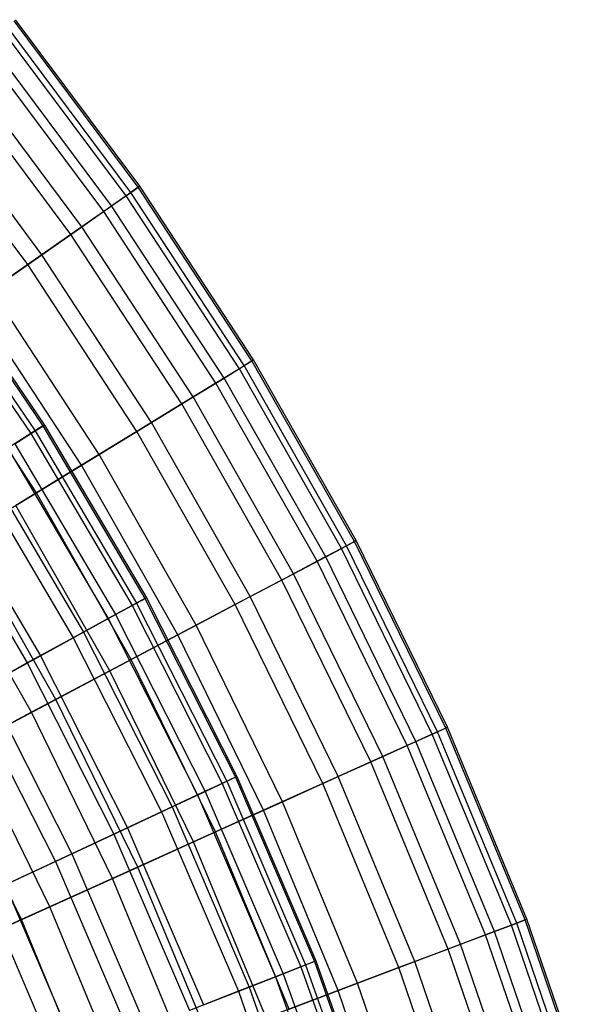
# Model space of a CAD drawing. Extents: x -8.3 to 8.8, y -6 to 6.
# Tile 176 of 177: x 4.9 to 5.9, y 2 to 3.7. Entities that reach past the tile are written whole.
import ezdxf

# ---------------------------------------------------------------- set-up
doc = ezdxf.new("R2010")
doc.units = 0
doc.header["$LTSCALE"] = 2.54
doc.layers.get('0').update_dxf_attribs({"linetype": 'CONTINUOUS'})

# ---------------------------------------------------------------- blocks, each defined once
blk = doc.blocks.new('DROPS_COLOR_A_STL')
at = {"color": 0}
for p, q in [((13.1326, 3.3075, 7.6576), (13.3352, 3.0097, 7.6576)), ((13.1326, 3.3075, 7.6576), (13.3352, 3.0097, 7.6576)), ((13.1091, 3.2904, 8.3941), (13.3106, 2.9942, 8.3941)), ((13.1091, 3.2904, 8.3941), (13.3106, 2.9942, 8.3941)), ((13.1165, 3.2957, 7.2894), (13.3183, 2.999, 7.2894)), ((13.1165, 3.2957, 7.2894), (13.3183, 2.999, 7.2894)), ((13.1302, 3.3057, 8.0263), (13.3326, 3.0081, 8.0263)), ((13.1302, 3.3057, 8.0263), (13.3326, 3.0081, 8.0263)), ((13.3326, 3.0081, 8.0263), (13.3106, 2.9942, 8.3941)), ((13.3326, 3.0081, 8.0263), (13.3106, 2.9942, 8.3941)), ((13.3183, 2.999, 7.2894), (13.3352, 3.0097, 7.6576)), ((13.3183, 2.999, 7.2894), (13.3352, 3.0097, 7.6576)), ((13.3352, 3.0097, 7.6576), (13.3326, 3.0081, 8.0263)), ((13.3352, 3.0097, 7.6576), (13.3326, 3.0081, 8.0263)), ((13.3326, 3.0081, 8.0263), (13.5156, 2.6982, 8.0263)), ((13.3326, 3.0081, 8.0263), (13.5156, 2.6982, 8.0263)), ((13.3352, 3.0097, 7.6576), (13.5183, 2.6996, 7.6576)), ((13.3352, 3.0097, 7.6576), (13.5183, 2.6996, 7.6576)), ((13.3106, 2.9942, 8.3941), (13.2693, 2.9679, 8.7596)), ((13.3106, 2.9942, 8.3941), (13.2693, 2.9679, 8.7596)), ((13.282, 2.976, 6.9232), (13.3183, 2.999, 7.2894)), ((13.282, 2.976, 6.9232), (13.3183, 2.999, 7.2894)), ((13.3106, 2.9942, 8.3941), (13.4928, 2.6857, 8.3941)), ((13.3106, 2.9942, 8.3941), (13.4928, 2.6857, 8.3941)), ((13.3183, 2.999, 7.2894), (13.5007, 2.69, 7.2894)), ((13.3183, 2.999, 7.2894), (13.5007, 2.69, 7.2894)), ((13.282, 2.976, 6.9232), (13.4631, 2.6694, 6.9232)), ((13.282, 2.976, 6.9232), (13.4631, 2.6694, 6.9232)), ((13.2693, 2.9679, 8.7596), (13.4498, 2.6621, 8.7596)), ((13.2693, 2.9679, 8.7596), (13.4498, 2.6621, 8.7596)), ((13.2265, 2.9408, 6.5603), (13.4054, 2.6378, 6.5603)), ((13.2265, 2.9408, 6.5603), (13.4054, 2.6378, 6.5603)), ((13.2087, 2.9295, 9.1213), (13.3869, 2.6276, 9.1213)), ((13.2087, 2.9295, 9.1213), (13.3869, 2.6276, 9.1213)), ((13.152, 2.8935, 6.2023), (13.328, 2.5953, 6.2023)), ((13.152, 2.8935, 6.2023), (13.328, 2.5953, 6.2023)), ((13.1292, 2.879, 9.4778), (13.3043, 2.5824, 9.4778)), ((13.1292, 2.879, 9.4778), (13.3043, 2.5824, 9.4778)), ((13.4631, 2.6694, 6.9232), (13.5007, 2.69, 7.2894)), ((13.4631, 2.6694, 6.9232), (13.5007, 2.69, 7.2894)), ((13.5156, 2.6982, 8.0263), (13.4928, 2.6857, 8.3941)), ((13.5156, 2.6982, 8.0263), (13.4928, 2.6857, 8.3941)), ((13.5007, 2.69, 7.2894), (13.5183, 2.6996, 7.6576)), ((13.5007, 2.69, 7.2894), (13.5183, 2.6996, 7.6576)), ((13.5007, 2.69, 7.2894), (13.663, 2.37, 7.2894)), ((13.5007, 2.69, 7.2894), (13.663, 2.37, 7.2894)), ((13.5183, 2.6996, 7.6576), (13.5156, 2.6982, 8.0263)), ((13.5183, 2.6996, 7.6576), (13.5156, 2.6982, 8.0263)), ((13.5156, 2.6982, 8.0263), (13.6784, 2.3771, 8.0263)), ((13.5156, 2.6982, 8.0263), (13.6784, 2.3771, 8.0263)), ((13.5183, 2.6996, 7.6576), (13.6811, 2.3784, 7.6576)), ((13.5183, 2.6996, 7.6576), (13.6811, 2.3784, 7.6576)), ((13.4928, 2.6857, 8.3941), (13.4498, 2.6621, 8.7596)), ((13.4928, 2.6857, 8.3941), (13.4498, 2.6621, 8.7596)), ((13.4928, 2.6857, 8.3941), (13.6548, 2.3661, 8.3941)), ((13.4928, 2.6857, 8.3941), (13.6548, 2.3661, 8.3941)), ((13.4498, 2.6621, 8.7596), (13.3869, 2.6276, 9.1213)), ((13.4498, 2.6621, 8.7596), (13.3869, 2.6276, 9.1213)), ((13.4054, 2.6378, 6.5603), (13.4631, 2.6694, 6.9232)), ((13.4054, 2.6378, 6.5603), (13.4631, 2.6694, 6.9232)), ((13.4498, 2.6621, 8.7596), (13.6104, 2.3454, 8.7596)), ((13.4498, 2.6621, 8.7596), (13.6104, 2.3454, 8.7596)), ((13.4631, 2.6694, 6.9232), (13.6241, 2.3518, 6.9232)), ((13.4631, 2.6694, 6.9232), (13.6241, 2.3518, 6.9232)), ((13.328, 2.5953, 6.2023), (13.4054, 2.6378, 6.5603)), ((13.328, 2.5953, 6.2023), (13.4054, 2.6378, 6.5603)), ((13.4054, 2.6378, 6.5603), (13.5645, 2.3239, 6.5603)), ((13.4054, 2.6378, 6.5603), (13.5645, 2.3239, 6.5603)), ((13.3869, 2.6276, 9.1213), (13.3043, 2.5824, 9.4778)), ((13.3869, 2.6276, 9.1213), (13.3043, 2.5824, 9.4778)), ((13.3869, 2.6276, 9.1213), (13.5454, 2.315, 9.1213)), ((13.3869, 2.6276, 9.1213), (13.5454, 2.315, 9.1213)), ((13.3043, 2.5824, 9.4778), (13.2024, 2.5265, 9.8277)), ((13.3043, 2.5824, 9.4778), (13.2024, 2.5265, 9.8277)), ((13.2311, 2.5422, 5.8505), (13.328, 2.5953, 6.2023)), ((13.2311, 2.5422, 5.8505), (13.328, 2.5953, 6.2023)), ((13.3043, 2.5824, 9.4778), (13.4601, 2.2751, 9.4778)), ((13.3043, 2.5824, 9.4778), (13.4601, 2.2751, 9.4778)), ((13.328, 2.5953, 6.2023), (13.4845, 2.2865, 6.2023)), ((13.328, 2.5953, 6.2023), (13.4845, 2.2865, 6.2023)), ((13.2311, 2.5422, 5.8505), (13.3844, 2.2398, 5.8505)), ((13.2311, 2.5422, 5.8505), (13.3844, 2.2398, 5.8505)), ((13.2024, 2.5265, 9.8277), (13.3548, 2.2259, 9.8277)), ((13.2024, 2.5265, 9.8277), (13.3548, 2.2259, 9.8277)), ((13.6241, 2.3518, 6.9232), (13.663, 2.37, 7.2894)), ((13.6241, 2.3518, 6.9232), (13.663, 2.37, 7.2894)), ((13.6784, 2.3771, 8.0263), (13.6548, 2.3661, 8.3941)), ((13.6784, 2.3771, 8.0263), (13.6548, 2.3661, 8.3941)), ((13.663, 2.37, 7.2894), (13.6811, 2.3784, 7.6576)), ((13.663, 2.37, 7.2894), (13.6811, 2.3784, 7.6576)), ((13.663, 2.37, 7.2894), (13.8044, 2.0402, 7.2894)), ((13.663, 2.37, 7.2894), (13.8044, 2.0402, 7.2894)), ((13.6811, 2.3784, 7.6576), (13.6784, 2.3771, 8.0263)), ((13.6811, 2.3784, 7.6576), (13.6784, 2.3771, 8.0263)), ((13.6784, 2.3771, 8.0263), (13.8202, 2.0463, 8.0263)), ((13.6784, 2.3771, 8.0263), (13.8202, 2.0463, 8.0263)), ((13.6811, 2.3784, 7.6576), (13.8231, 2.0475, 7.6576)), ((13.6811, 2.3784, 7.6576), (13.8231, 2.0475, 7.6576)), ((13.5645, 2.3239, 6.5603), (13.6241, 2.3518, 6.9232)), ((13.5645, 2.3239, 6.5603), (13.6241, 2.3518, 6.9232)), ((13.6548, 2.3661, 8.3941), (13.6104, 2.3454, 8.7596)), ((13.6548, 2.3661, 8.3941), (13.6104, 2.3454, 8.7596)), ((13.6241, 2.3518, 6.9232), (13.7644, 2.0245, 6.9232)), ((13.6241, 2.3518, 6.9232), (13.7644, 2.0245, 6.9232)), ((13.6548, 2.3661, 8.3941), (13.796, 2.0368, 8.3941)), ((13.6548, 2.3661, 8.3941), (13.796, 2.0368, 8.3941)), ((13.6104, 2.3454, 8.7596), (13.5454, 2.315, 9.1213)), ((13.6104, 2.3454, 8.7596), (13.5454, 2.315, 9.1213)), ((13.6104, 2.3454, 8.7596), (13.7503, 2.019, 8.7596)), ((13.6104, 2.3454, 8.7596), (13.7503, 2.019, 8.7596)), ((13.4845, 2.2865, 6.2023), (13.5645, 2.3239, 6.5603)), ((13.4845, 2.2865, 6.2023), (13.5645, 2.3239, 6.5603)), ((13.5645, 2.3239, 6.5603), (13.7032, 2.0005, 6.5603)), ((13.5645, 2.3239, 6.5603), (13.7032, 2.0005, 6.5603)), ((13.5454, 2.315, 9.1213), (13.4601, 2.2751, 9.4778)), ((13.5454, 2.315, 9.1213), (13.4601, 2.2751, 9.4778)), ((13.5454, 2.315, 9.1213), (13.6836, 1.9929, 9.1213)), ((13.5454, 2.315, 9.1213), (13.6836, 1.9929, 9.1213)), ((13.3844, 2.2398, 5.8505), (13.4845, 2.2865, 6.2023)), ((13.3844, 2.2398, 5.8505), (13.4845, 2.2865, 6.2023)), ((13.4845, 2.2865, 6.2023), (13.621, 1.9684, 6.2023)), ((13.4845, 2.2865, 6.2023), (13.621, 1.9684, 6.2023)), ((13.4601, 2.2751, 9.4778), (13.3548, 2.2259, 9.8277)), ((13.4601, 2.2751, 9.4778), (13.3548, 2.2259, 9.8277)), ((13.4601, 2.2751, 9.4778), (13.5959, 1.9585, 9.4778)), ((13.4601, 2.2751, 9.4778), (13.5959, 1.9585, 9.4778)), ((13.2646, 2.1838, 5.5063), (13.3844, 2.2398, 5.8505)), ((13.2646, 2.1838, 5.5063), (13.3844, 2.2398, 5.8505)), ((13.3844, 2.2398, 5.8505), (13.5181, 1.9281, 5.8505)), ((13.3844, 2.2398, 5.8505), (13.5181, 1.9281, 5.8505)), ((13.3548, 2.2259, 9.8277), (13.2298, 2.1675, 10.1697)), ((13.3548, 2.2259, 9.8277), (13.2298, 2.1675, 10.1697)), ((13.3548, 2.2259, 9.8277), (13.4876, 1.9162, 9.8277)), ((13.3548, 2.2259, 9.8277), (13.4876, 1.9162, 9.8277)), ((13.2646, 2.1838, 5.5063), (13.3949, 1.8799, 5.5063)), ((13.2646, 2.1838, 5.5063), (13.3949, 1.8799, 5.5063)), ((13.2298, 2.1675, 10.1697), (13.3592, 1.8659, 10.1697)), ((13.2298, 2.1675, 10.1697), (13.3592, 1.8659, 10.1697)), ((13.796, 2.0368, 8.3941), (13.7503, 2.019, 8.7596)), ((13.796, 2.0368, 8.3941), (13.7503, 2.019, 8.7596)), ((13.7644, 2.0245, 6.9232), (13.8044, 2.0402, 7.2894)), ((13.7644, 2.0245, 6.9232), (13.8044, 2.0402, 7.2894)), ((13.8202, 2.0463, 8.0263), (13.796, 2.0368, 8.3941)), ((13.8202, 2.0463, 8.0263), (13.796, 2.0368, 8.3941)), ((13.796, 2.0368, 8.3941), (13.9158, 1.6992, 8.3941)), ((13.796, 2.0368, 8.3941), (13.9158, 1.6992, 8.3941)), ((13.8044, 2.0402, 7.2894), (13.8231, 2.0475, 7.6576)), ((13.8044, 2.0402, 7.2894), (13.8231, 2.0475, 7.6576)), ((13.8044, 2.0402, 7.2894), (13.9244, 1.702, 7.2894)), ((13.8044, 2.0402, 7.2894), (13.9244, 1.702, 7.2894)), ((13.8231, 2.0475, 7.6576), (13.8202, 2.0463, 8.0263)), ((13.8231, 2.0475, 7.6576), (13.8202, 2.0463, 8.0263)), ((13.8202, 2.0463, 8.0263), (13.9406, 1.7071, 8.0263)), ((13.8202, 2.0463, 8.0263), (13.9406, 1.7071, 8.0263)), ((13.8231, 2.0475, 7.6576), (13.9435, 1.7081, 7.6576)), ((13.8231, 2.0475, 7.6576), (13.9435, 1.7081, 7.6576)), ((13.7503, 2.019, 8.7596), (13.6836, 1.9929, 9.1213)), ((13.7503, 2.019, 8.7596), (13.6836, 1.9929, 9.1213)), ((13.7032, 2.0005, 6.5603), (13.7644, 2.0245, 6.9232)), ((13.7032, 2.0005, 6.5603), (13.7644, 2.0245, 6.9232)), ((13.7503, 2.019, 8.7596), (13.8691, 1.6843, 8.7596)), ((13.7503, 2.019, 8.7596), (13.8691, 1.6843, 8.7596)), ((13.7644, 2.0245, 6.9232), (13.8835, 1.6889, 6.9232)), ((13.7644, 2.0245, 6.9232), (13.8835, 1.6889, 6.9232)), ((13.621, 1.9684, 6.2023), (13.7032, 2.0005, 6.5603)), ((13.621, 1.9684, 6.2023), (13.7032, 2.0005, 6.5603)), ((13.7032, 2.0005, 6.5603), (13.8209, 1.6689, 6.5603)), ((13.7032, 2.0005, 6.5603), (13.8209, 1.6689, 6.5603)), ((13.6836, 1.9929, 9.1213), (13.5959, 1.9585, 9.4778)), ((13.6836, 1.9929, 9.1213), (13.5959, 1.9585, 9.4778)), ((13.6836, 1.9929, 9.1213), (13.8008, 1.6625, 9.1213)), ((13.6836, 1.9929, 9.1213), (13.8008, 1.6625, 9.1213))]:
    blk.add_line(p, q, dxfattribs=at)
blk = doc.blocks.new('GROUP_1')
at = {"color": 0}
for p, q in [((13.4187, 9.4352, 6.2416), (13.1955, 9.734, 6.2416)), ((13.4187, 9.4352, 6.2416), (13.1955, 9.734, 6.2416)), ((13.4215, 9.4372, 5.8699), (13.1982, 9.7361, 5.8699)), ((13.4215, 9.4372, 5.8699), (13.1982, 9.7361, 5.8699)), ((13.397, 9.42, 6.6124), (13.1748, 9.7175, 6.6124)), ((13.397, 9.42, 6.6124), (13.1748, 9.7175, 6.6124)), ((13.4055, 9.426, 5.4987), (13.1829, 9.7239, 5.4987)), ((13.4055, 9.426, 5.4987), (13.1829, 9.7239, 5.4987)), ((13.3706, 9.4016, 5.1294), (13.1497, 9.6974, 5.1294)), ((13.3706, 9.4016, 5.1294), (13.1497, 9.6974, 5.1294)), ((13.3565, 9.3917, 6.9808), (13.1362, 9.6867, 6.9808)), ((13.3565, 9.3917, 6.9808), (13.1362, 9.6867, 6.9808)), ((13.3171, 9.3642, 4.7635), (13.0986, 9.6567, 4.7635)), ((13.3171, 9.3642, 4.7635), (13.0986, 9.6567, 4.7635)), ((13.2975, 9.3504, 7.3455), (13.0798, 9.6418, 7.3455)), ((13.2975, 9.3504, 7.3455), (13.0798, 9.6418, 7.3455)), ((13.2452, 9.3138, 4.4023), (13.0299, 9.602, 4.4023)), ((13.2452, 9.3138, 4.4023), (13.0299, 9.602, 4.4023)), ((13.22, 9.2962, 7.705), (13.0059, 9.5829, 7.705)), ((13.22, 9.2962, 7.705), (13.0059, 9.5829, 7.705)), ((13.3706, 9.4016, 5.1294), (13.4055, 9.426, 5.4987)), ((13.3706, 9.4016, 5.1294), (13.4055, 9.426, 5.4987)), ((13.4187, 9.4352, 6.2416), (13.397, 9.42, 6.6124)), ((13.4187, 9.4352, 6.2416), (13.397, 9.42, 6.6124)), ((13.4055, 9.426, 5.4987), (13.4215, 9.4372, 5.8699)), ((13.4055, 9.426, 5.4987), (13.4215, 9.4372, 5.8699)), ((13.6091, 9.1148, 5.4987), (13.4055, 9.426, 5.4987)), ((13.6091, 9.1148, 5.4987), (13.4055, 9.426, 5.4987)), ((13.4215, 9.4372, 5.8699), (13.4187, 9.4352, 6.2416)), ((13.4215, 9.4372, 5.8699), (13.4187, 9.4352, 6.2416)), ((13.6228, 9.1232, 6.2416), (13.4187, 9.4352, 6.2416)), ((13.6228, 9.1232, 6.2416), (13.4187, 9.4352, 6.2416)), ((13.6258, 9.125, 5.8699), (13.4215, 9.4372, 5.8699)), ((13.6258, 9.125, 5.8699), (13.4215, 9.4372, 5.8699)), ((13.397, 9.42, 6.6124), (13.3565, 9.3917, 6.9808)), ((13.397, 9.42, 6.6124), (13.3565, 9.3917, 6.9808)), ((13.6003, 9.1094, 6.6124), (13.397, 9.42, 6.6124)), ((13.6003, 9.1094, 6.6124), (13.397, 9.42, 6.6124)), ((13.3565, 9.3917, 6.9808), (13.2975, 9.3504, 7.3455)), ((13.3565, 9.3917, 6.9808), (13.2975, 9.3504, 7.3455)), ((13.3171, 9.3642, 4.7635), (13.3706, 9.4016, 5.1294)), ((13.3171, 9.3642, 4.7635), (13.3706, 9.4016, 5.1294)), ((13.5581, 9.0836, 6.9808), (13.3565, 9.3917, 6.9808)), ((13.5581, 9.0836, 6.9808), (13.3565, 9.3917, 6.9808)), ((13.5728, 9.0926, 5.1294), (13.3706, 9.4016, 5.1294)), ((13.5728, 9.0926, 5.1294), (13.3706, 9.4016, 5.1294)), ((13.2452, 9.3138, 4.4023), (13.3171, 9.3642, 4.7635)), ((13.2452, 9.3138, 4.4023), (13.3171, 9.3642, 4.7635)), ((13.5171, 9.0586, 4.7635), (13.3171, 9.3642, 4.7635)), ((13.5171, 9.0586, 4.7635), (13.3171, 9.3642, 4.7635)), ((13.2975, 9.3504, 7.3455), (13.22, 9.2962, 7.705)), ((13.2975, 9.3504, 7.3455), (13.22, 9.2962, 7.705)), ((13.4966, 9.0461, 7.3455), (13.2975, 9.3504, 7.3455)), ((13.4966, 9.0461, 7.3455), (13.2975, 9.3504, 7.3455)), ((13.155, 9.2507, 4.0472), (13.2452, 9.3138, 4.4023)), ((13.155, 9.2507, 4.0472), (13.2452, 9.3138, 4.4023)), ((13.4421, 9.0128, 4.4023), (13.2452, 9.3138, 4.4023)), ((13.4421, 9.0128, 4.4023), (13.2452, 9.3138, 4.4023)), ((13.22, 9.2962, 7.705), (13.1244, 9.2293, 8.058)), ((13.22, 9.2962, 7.705), (13.1244, 9.2293, 8.058)), ((13.4159, 8.9968, 7.705), (13.22, 9.2962, 7.705)), ((13.4159, 8.9968, 7.705), (13.22, 9.2962, 7.705)), ((13.3482, 8.9554, 4.0472), (13.155, 9.2507, 4.0472)), ((13.3482, 8.9554, 4.0472), (13.155, 9.2507, 4.0472)), ((13.3164, 8.936, 8.058), (13.1244, 9.2293, 8.058)), ((13.3164, 8.936, 8.058), (13.1244, 9.2293, 8.058)), ((13.2357, 8.8867, 3.6996), (13.047, 9.1752, 3.6996)), ((13.2357, 8.8867, 3.6996), (13.047, 9.1752, 3.6996)), ((13.6091, 9.1148, 5.4987), (13.6258, 9.125, 5.8699)), ((13.6091, 9.1148, 5.4987), (13.6258, 9.125, 5.8699)), ((13.6258, 9.125, 5.8699), (13.6228, 9.1232, 6.2416)), ((13.6258, 9.125, 5.8699), (13.6228, 9.1232, 6.2416)), ((13.8103, 8.8006, 5.8699), (13.6258, 9.125, 5.8699)), ((13.8103, 8.8006, 5.8699), (13.6258, 9.125, 5.8699)), ((13.6003, 9.1094, 6.6124), (13.5581, 9.0836, 6.9808)), ((13.6003, 9.1094, 6.6124), (13.5581, 9.0836, 6.9808)), ((13.5728, 9.0926, 5.1294), (13.6091, 9.1148, 5.4987)), ((13.5728, 9.0926, 5.1294), (13.6091, 9.1148, 5.4987)), ((13.6228, 9.1232, 6.2416), (13.6003, 9.1094, 6.6124)), ((13.6228, 9.1232, 6.2416), (13.6003, 9.1094, 6.6124)), ((13.7838, 8.7867, 6.6124), (13.6003, 9.1094, 6.6124)), ((13.7838, 8.7867, 6.6124), (13.6003, 9.1094, 6.6124)), ((13.793, 8.7915, 5.4987), (13.6091, 9.1148, 5.4987)), ((13.793, 8.7915, 5.4987), (13.6091, 9.1148, 5.4987)), ((13.8072, 8.799, 6.2416), (13.6228, 9.1232, 6.2416)), ((13.8072, 8.799, 6.2416), (13.6228, 9.1232, 6.2416)), ((13.5171, 9.0586, 4.7635), (13.5728, 9.0926, 5.1294)), ((13.5171, 9.0586, 4.7635), (13.5728, 9.0926, 5.1294)), ((13.7554, 8.7716, 5.1294), (13.5728, 9.0926, 5.1294)), ((13.7554, 8.7716, 5.1294), (13.5728, 9.0926, 5.1294)), ((13.5581, 9.0836, 6.9808), (13.4966, 9.0461, 7.3455)), ((13.5581, 9.0836, 6.9808), (13.4966, 9.0461, 7.3455)), ((13.7401, 8.7636, 6.9808), (13.5581, 9.0836, 6.9808)), ((13.7401, 8.7636, 6.9808), (13.5581, 9.0836, 6.9808)), ((13.4421, 9.0128, 4.4023), (13.5171, 9.0586, 4.7635)), ((13.4421, 9.0128, 4.4023), (13.5171, 9.0586, 4.7635)), ((13.6976, 8.7411, 4.7635), (13.5171, 9.0586, 4.7635)), ((13.6976, 8.7411, 4.7635), (13.5171, 9.0586, 4.7635)), ((13.4966, 9.0461, 7.3455), (13.4159, 8.9968, 7.705)), ((13.4966, 9.0461, 7.3455), (13.4159, 8.9968, 7.705)), ((13.6764, 8.7299, 7.3455), (13.4966, 9.0461, 7.3455)), ((13.6764, 8.7299, 7.3455), (13.4966, 9.0461, 7.3455)), ((13.3482, 8.9554, 4.0472), (13.4421, 9.0128, 4.4023)), ((13.3482, 8.9554, 4.0472), (13.4421, 9.0128, 4.4023)), ((13.6199, 8.7001, 4.4023), (13.4421, 9.0128, 4.4023)), ((13.6199, 8.7001, 4.4023), (13.4421, 9.0128, 4.4023)), ((13.4159, 8.9968, 7.705), (13.3164, 8.936, 8.058)), ((13.4159, 8.9968, 7.705), (13.3164, 8.936, 8.058)), ((13.5928, 8.6858, 7.705), (13.4159, 8.9968, 7.705)), ((13.5928, 8.6858, 7.705), (13.4159, 8.9968, 7.705)), ((13.2357, 8.8867, 3.6996), (13.3482, 8.9554, 4.0472)), ((13.2357, 8.8867, 3.6996), (13.3482, 8.9554, 4.0472)), ((13.5227, 8.6487, 4.0472), (13.3482, 8.9554, 4.0472)), ((13.5227, 8.6487, 4.0472), (13.3482, 8.9554, 4.0472)), ((13.3164, 8.936, 8.058), (13.1984, 8.8639, 8.403)), ((13.3164, 8.936, 8.058), (13.1984, 8.8639, 8.403)), ((13.4897, 8.6313, 8.058), (13.3164, 8.936, 8.058)), ((13.4897, 8.6313, 8.058), (13.3164, 8.936, 8.058)), ((13.105, 8.8069, 3.3609), (13.2357, 8.8867, 3.6996)), ((13.105, 8.8069, 3.3609), (13.2357, 8.8867, 3.6996)), ((13.4061, 8.5871, 3.6996), (13.2357, 8.8867, 3.6996)), ((13.4061, 8.5871, 3.6996), (13.2357, 8.8867, 3.6996)), ((13.3674, 8.5667, 8.403), (13.1984, 8.8639, 8.403)), ((13.3674, 8.5667, 8.403), (13.1984, 8.8639, 8.403)), ((13.2707, 8.5156, 3.3609), (13.105, 8.8069, 3.3609)), ((13.2707, 8.5156, 3.3609), (13.105, 8.8069, 3.3609)), ((13.7554, 8.7716, 5.1294), (13.793, 8.7915, 5.4987)), ((13.7554, 8.7716, 5.1294), (13.793, 8.7915, 5.4987)), ((13.8072, 8.799, 6.2416), (13.7838, 8.7867, 6.6124)), ((13.8072, 8.799, 6.2416), (13.7838, 8.7867, 6.6124)), ((13.793, 8.7915, 5.4987), (13.8103, 8.8006, 5.8699)), ((13.793, 8.7915, 5.4987), (13.8103, 8.8006, 5.8699)), ((13.9564, 8.4574, 5.4987), (13.793, 8.7915, 5.4987)), ((13.9564, 8.4574, 5.4987), (13.793, 8.7915, 5.4987)), ((13.8103, 8.8006, 5.8699), (13.8072, 8.799, 6.2416)), ((13.8103, 8.8006, 5.8699), (13.8072, 8.799, 6.2416)), ((13.9711, 8.4641, 6.2416), (13.8072, 8.799, 6.2416)), ((13.9711, 8.4641, 6.2416), (13.8072, 8.799, 6.2416)), ((13.9742, 8.4655, 5.8699), (13.8103, 8.8006, 5.8699)), ((13.9742, 8.4655, 5.8699), (13.8103, 8.8006, 5.8699)), ((13.2265, 8.4923, 8.7389), (13.0624, 8.7809, 8.7389)), ((13.2265, 8.4923, 8.7389), (13.0624, 8.7809, 8.7389)), ((13.6976, 8.7411, 4.7635), (13.7554, 8.7716, 5.1294)), ((13.6976, 8.7411, 4.7635), (13.7554, 8.7716, 5.1294)), ((13.7838, 8.7867, 6.6124), (13.7401, 8.7636, 6.9808)), ((13.7838, 8.7867, 6.6124), (13.7401, 8.7636, 6.9808)), ((13.9176, 8.4399, 5.1294), (13.7554, 8.7716, 5.1294)), ((13.9176, 8.4399, 5.1294), (13.7554, 8.7716, 5.1294)), ((13.9469, 8.4532, 6.6124), (13.7838, 8.7867, 6.6124)), ((13.9469, 8.4532, 6.6124), (13.7838, 8.7867, 6.6124)), ((13.7401, 8.7636, 6.9808), (13.6764, 8.7299, 7.3455)), ((13.7401, 8.7636, 6.9808), (13.6764, 8.7299, 7.3455)), ((13.9019, 8.4329, 6.9808), (13.7401, 8.7636, 6.9808)), ((13.9019, 8.4329, 6.9808), (13.7401, 8.7636, 6.9808)), ((13.6199, 8.7001, 4.4023), (13.6976, 8.7411, 4.7635)), ((13.6199, 8.7001, 4.4023), (13.6976, 8.7411, 4.7635)), ((13.8581, 8.4131, 4.7635), (13.6976, 8.7411, 4.7635)), ((13.8581, 8.4131, 4.7635), (13.6976, 8.7411, 4.7635)), ((13.6764, 8.7299, 7.3455), (13.5928, 8.6858, 7.705)), ((13.6764, 8.7299, 7.3455), (13.5928, 8.6858, 7.705)), ((13.8362, 8.4032, 7.3455), (13.6764, 8.7299, 7.3455)), ((13.8362, 8.4032, 7.3455), (13.6764, 8.7299, 7.3455)), ((13.5227, 8.6487, 4.0472), (13.6199, 8.7001, 4.4023)), ((13.5227, 8.6487, 4.0472), (13.6199, 8.7001, 4.4023)), ((13.778, 8.377, 4.4023), (13.6199, 8.7001, 4.4023)), ((13.778, 8.377, 4.4023), (13.6199, 8.7001, 4.4023)), ((13.5928, 8.6858, 7.705), (13.4897, 8.6313, 8.058)), ((13.5928, 8.6858, 7.705), (13.4897, 8.6313, 8.058)), ((13.75, 8.3643, 7.705), (13.5928, 8.6858, 7.705)), ((13.75, 8.3643, 7.705), (13.5928, 8.6858, 7.705)), ((13.4061, 8.5871, 3.6996), (13.5227, 8.6487, 4.0472)), ((13.4061, 8.5871, 3.6996), (13.5227, 8.6487, 4.0472)), ((13.6777, 8.3317, 4.0472), (13.5227, 8.6487, 4.0472)), ((13.6777, 8.3317, 4.0472), (13.5227, 8.6487, 4.0472)), ((13.4897, 8.6313, 8.058), (13.3674, 8.5667, 8.403)), ((13.4897, 8.6313, 8.058), (13.3674, 8.5667, 8.403)), ((13.6437, 8.3164, 8.058), (13.4897, 8.6313, 8.058)), ((13.6437, 8.3164, 8.058), (13.4897, 8.6313, 8.058)), ((13.2707, 8.5156, 3.3609), (13.4061, 8.5871, 3.6996)), ((13.2707, 8.5156, 3.3609), (13.4061, 8.5871, 3.6996)), ((13.5576, 8.2775, 3.6996), (13.4061, 8.5871, 3.6996)), ((13.5576, 8.2775, 3.6996), (13.4061, 8.5871, 3.6996)), ((13.3674, 8.5667, 8.403), (13.2265, 8.4923, 8.7389)), ((13.3674, 8.5667, 8.403), (13.2265, 8.4923, 8.7389)), ((13.5177, 8.2595, 8.403), (13.3674, 8.5667, 8.403)), ((13.5177, 8.2595, 8.403), (13.3674, 8.5667, 8.403)), ((13.1171, 8.4344, 3.0323), (13.2707, 8.5156, 3.3609)), ((13.1171, 8.4344, 3.0323), (13.2707, 8.5156, 3.3609)), ((13.418, 8.2145, 3.3609), (13.2707, 8.5156, 3.3609)), ((13.418, 8.2145, 3.3609), (13.2707, 8.5156, 3.3609)), ((13.2265, 8.4923, 8.7389), (13.0675, 8.4082, 9.0642)), ((13.2265, 8.4923, 8.7389), (13.0675, 8.4082, 9.0642)), ((13.3724, 8.194, 8.7389), (13.2265, 8.4923, 8.7389)), ((13.3724, 8.194, 8.7389), (13.2265, 8.4923, 8.7389)), ((13.9469, 8.4532, 6.6124), (13.9019, 8.4329, 6.9808)), ((13.9469, 8.4532, 6.6124), (13.9019, 8.4329, 6.9808)), ((13.9176, 8.4399, 5.1294), (13.9564, 8.4574, 5.4987)), ((13.9176, 8.4399, 5.1294), (13.9564, 8.4574, 5.4987)), ((13.9711, 8.4641, 6.2416), (13.9469, 8.4532, 6.6124)), ((13.9711, 8.4641, 6.2416), (13.9469, 8.4532, 6.6124)), ((14.089, 8.1102, 6.6124), (13.9469, 8.4532, 6.6124)), ((14.089, 8.1102, 6.6124), (13.9469, 8.4532, 6.6124)), ((13.9564, 8.4574, 5.4987), (13.9742, 8.4655, 5.8699)), ((13.9564, 8.4574, 5.4987), (13.9742, 8.4655, 5.8699)), ((14.0987, 8.1138, 5.4987), (13.9564, 8.4574, 5.4987)), ((14.0987, 8.1138, 5.4987), (13.9564, 8.4574, 5.4987)), ((13.9742, 8.4655, 5.8699), (13.9711, 8.4641, 6.2416)), ((13.9742, 8.4655, 5.8699), (13.9711, 8.4641, 6.2416)), ((14.1138, 8.1195, 6.2416), (13.9711, 8.4641, 6.2416)), ((14.1138, 8.1195, 6.2416), (13.9711, 8.4641, 6.2416)), ((14.117, 8.1208, 5.8699), (13.9742, 8.4655, 5.8699)), ((14.117, 8.1208, 5.8699), (13.9742, 8.4655, 5.8699)), ((13.2596, 8.1431, 3.0323), (13.1171, 8.4344, 3.0323)), ((13.2596, 8.1431, 3.0323), (13.1171, 8.4344, 3.0323)), ((13.8581, 8.4131, 4.7635), (13.9176, 8.4399, 5.1294)), ((13.8581, 8.4131, 4.7635), (13.9176, 8.4399, 5.1294)), ((14.0589, 8.0988, 5.1294), (13.9176, 8.4399, 5.1294)), ((14.0589, 8.0988, 5.1294), (13.9176, 8.4399, 5.1294)), ((13.9019, 8.4329, 6.9808), (13.8362, 8.4032, 7.3455)), ((13.9019, 8.4329, 6.9808), (13.8362, 8.4032, 7.3455)), ((14.0428, 8.0927, 6.9808), (13.9019, 8.4329, 6.9808)), ((14.0428, 8.0927, 6.9808), (13.9019, 8.4329, 6.9808)), ((13.2085, 8.12, 9.0642), (13.0675, 8.4082, 9.0642)), ((13.2085, 8.12, 9.0642), (13.0675, 8.4082, 9.0642)), ((13.8362, 8.4032, 7.3455), (13.75, 8.3643, 7.705)), ((13.8362, 8.4032, 7.3455), (13.75, 8.3643, 7.705)), ((13.778, 8.377, 4.4023), (13.8581, 8.4131, 4.7635)), ((13.778, 8.377, 4.4023), (13.8581, 8.4131, 4.7635)), ((13.9754, 8.0672, 7.3455), (13.8362, 8.4032, 7.3455)), ((13.9754, 8.0672, 7.3455), (13.8362, 8.4032, 7.3455)), ((13.9978, 8.0757, 4.7635), (13.8581, 8.4131, 4.7635)), ((13.9978, 8.0757, 4.7635), (13.8581, 8.4131, 4.7635)), ((13.75, 8.3643, 7.705), (13.6437, 8.3164, 8.058)), ((13.75, 8.3643, 7.705), (13.6437, 8.3164, 8.058)), ((13.6777, 8.3317, 4.0472), (13.778, 8.377, 4.4023)), ((13.6777, 8.3317, 4.0472), (13.778, 8.377, 4.4023)), ((13.887, 8.0338, 7.705), (13.75, 8.3643, 7.705)), ((13.887, 8.0338, 7.705), (13.75, 8.3643, 7.705)), ((13.9157, 8.0446, 4.4023), (13.778, 8.377, 4.4023)), ((13.9157, 8.0446, 4.4023), (13.778, 8.377, 4.4023)), ((13.5576, 8.2775, 3.6996), (13.6777, 8.3317, 4.0472)), ((13.5576, 8.2775, 3.6996), (13.6777, 8.3317, 4.0472)), ((13.8128, 8.0057, 4.0472), (13.6777, 8.3317, 4.0472)), ((13.8128, 8.0057, 4.0472), (13.6777, 8.3317, 4.0472)), ((13.6437, 8.3164, 8.058), (13.5177, 8.2595, 8.403)), ((13.6437, 8.3164, 8.058), (13.5177, 8.2595, 8.403)), ((13.7779, 7.9925, 8.058), (13.6437, 8.3164, 8.058)), ((13.7779, 7.9925, 8.058), (13.6437, 8.3164, 8.058)), ((13.418, 8.2145, 3.3609), (13.5576, 8.2775, 3.6996)), ((13.418, 8.2145, 3.3609), (13.5576, 8.2775, 3.6996)), ((13.6895, 7.9591, 3.6996), (13.5576, 8.2775, 3.6996)), ((13.6895, 7.9591, 3.6996), (13.5576, 8.2775, 3.6996)), ((13.5177, 8.2595, 8.403), (13.3724, 8.194, 8.7389)), ((13.5177, 8.2595, 8.403), (13.3724, 8.194, 8.7389)), ((13.6486, 7.9436, 8.403), (13.5177, 8.2595, 8.403)), ((13.6486, 7.9436, 8.403), (13.5177, 8.2595, 8.403)), ((13.2596, 8.1431, 3.0323), (13.418, 8.2145, 3.3609)), ((13.2596, 8.1431, 3.0323), (13.418, 8.2145, 3.3609)), ((13.5463, 7.9049, 3.3609), (13.418, 8.2145, 3.3609)), ((13.5463, 7.9049, 3.3609), (13.418, 8.2145, 3.3609)), ((13.3724, 8.194, 8.7389), (13.2085, 8.12, 9.0642)), ((13.3724, 8.194, 8.7389), (13.2085, 8.12, 9.0642)), ((13.4995, 7.8872, 8.7389), (13.3724, 8.194, 8.7389)), ((13.4995, 7.8872, 8.7389), (13.3724, 8.194, 8.7389)), ((13.083, 8.0634, 2.715), (13.2596, 8.1431, 3.0323)), ((13.083, 8.0634, 2.715), (13.2596, 8.1431, 3.0323)), ((13.3838, 7.8434, 3.0323), (13.2596, 8.1431, 3.0323)), ((13.3838, 7.8434, 3.0323), (13.2596, 8.1431, 3.0323)), ((13.2085, 8.12, 9.0642), (13.0265, 8.0379, 9.3777)), ((13.2085, 8.12, 9.0642), (13.0265, 8.0379, 9.3777)), ((13.3313, 7.8236, 9.0642), (13.2085, 8.12, 9.0642)), ((13.3313, 7.8236, 9.0642), (13.2085, 8.12, 9.0642)), ((14.1138, 8.1195, 6.2416), (14.089, 8.1102, 6.6124)), ((14.1138, 8.1195, 6.2416), (14.089, 8.1102, 6.6124)), ((14.0987, 8.1138, 5.4987), (14.117, 8.1208, 5.8699)), ((14.0987, 8.1138, 5.4987), (14.117, 8.1208, 5.8699)), ((14.117, 8.1208, 5.8699), (14.1138, 8.1195, 6.2416)), ((14.117, 8.1208, 5.8699), (14.1138, 8.1195, 6.2416)), ((14.2348, 7.7668, 6.2416), (14.1138, 8.1195, 6.2416)), ((14.2348, 7.7668, 6.2416), (14.1138, 8.1195, 6.2416)), ((14.2381, 7.7679, 5.8699), (14.117, 8.1208, 5.8699)), ((14.2381, 7.7679, 5.8699), (14.117, 8.1208, 5.8699)), ((13.9978, 8.0757, 4.7635), (14.0589, 8.0988, 5.1294)), ((13.9978, 8.0757, 4.7635), (14.0589, 8.0988, 5.1294)), ((14.089, 8.1102, 6.6124), (14.0428, 8.0927, 6.9808)), ((14.089, 8.1102, 6.6124), (14.0428, 8.0927, 6.9808)), ((14.0589, 8.0988, 5.1294), (14.0987, 8.1138, 5.4987)), ((14.0589, 8.0988, 5.1294), (14.0987, 8.1138, 5.4987)), ((14.1788, 7.7495, 5.1294), (14.0589, 8.0988, 5.1294)), ((14.1788, 7.7495, 5.1294), (14.0589, 8.0988, 5.1294)), ((14.2095, 7.759, 6.6124), (14.089, 8.1102, 6.6124)), ((14.2095, 7.759, 6.6124), (14.089, 8.1102, 6.6124)), ((14.2194, 7.7621, 5.4987), (14.0987, 8.1138, 5.4987)), ((14.2194, 7.7621, 5.4987), (14.0987, 8.1138, 5.4987)), ((14.0428, 8.0927, 6.9808), (13.9754, 8.0672, 7.3455)), ((14.0428, 8.0927, 6.9808), (13.9754, 8.0672, 7.3455)), ((14.1623, 7.7445, 6.9808), (14.0428, 8.0927, 6.9808)), ((14.1623, 7.7445, 6.9808), (14.0428, 8.0927, 6.9808)), ((13.9754, 8.0672, 7.3455), (13.887, 8.0338, 7.705)), ((13.9754, 8.0672, 7.3455), (13.887, 8.0338, 7.705)), ((13.9157, 8.0446, 4.4023), (13.9978, 8.0757, 4.7635)), ((13.9157, 8.0446, 4.4023), (13.9978, 8.0757, 4.7635)), ((14.0934, 7.7232, 7.3455), (13.9754, 8.0672, 7.3455)), ((14.0934, 7.7232, 7.3455), (13.9754, 8.0672, 7.3455)), ((14.1164, 7.7303, 4.7635), (13.9978, 8.0757, 4.7635)), ((14.1164, 7.7303, 4.7635), (13.9978, 8.0757, 4.7635)), ((13.887, 8.0338, 7.705), (13.7779, 7.9925, 8.058)), ((13.887, 8.0338, 7.705), (13.7779, 7.9925, 8.058)), ((13.8128, 8.0057, 4.0472), (13.9157, 8.0446, 4.4023)), ((13.8128, 8.0057, 4.0472), (13.9157, 8.0446, 4.4023)), ((14.0031, 7.6953, 7.705), (13.887, 8.0338, 7.705)), ((14.0031, 7.6953, 7.705), (13.887, 8.0338, 7.705)), ((14.0324, 7.7044, 4.4023), (13.9157, 8.0446, 4.4023)), ((14.0324, 7.7044, 4.4023), (13.9157, 8.0446, 4.4023)), ((13.7779, 7.9925, 8.058), (13.6486, 7.9436, 8.403)), ((13.7779, 7.9925, 8.058), (13.6486, 7.9436, 8.403)), ((13.6895, 7.9591, 3.6996), (13.8128, 8.0057, 4.0472)), ((13.6895, 7.9591, 3.6996), (13.8128, 8.0057, 4.0472)), ((13.8916, 7.6609, 8.058), (13.7779, 7.9925, 8.058)), ((13.8916, 7.6609, 8.058), (13.7779, 7.9925, 8.058)), ((13.9273, 7.6719, 4.0472), (13.8128, 8.0057, 4.0472)), ((13.9273, 7.6719, 4.0472), (13.8128, 8.0057, 4.0472))]:
    blk.add_line(p, q, dxfattribs=at)
blk.add_blockref('DROPS_COLOR_A_STL', (-0.0852, 5.9985, -1.8001), dxfattribs=at)

msp = doc.modelspace()

# ---------------------------------------------------------------- block references
at = {"color": 0}
msp.add_blockref('GROUP_1', (-8.3148, -5.9985, 1.8001), dxfattribs=at)

doc.saveas('drawing.dxf')
